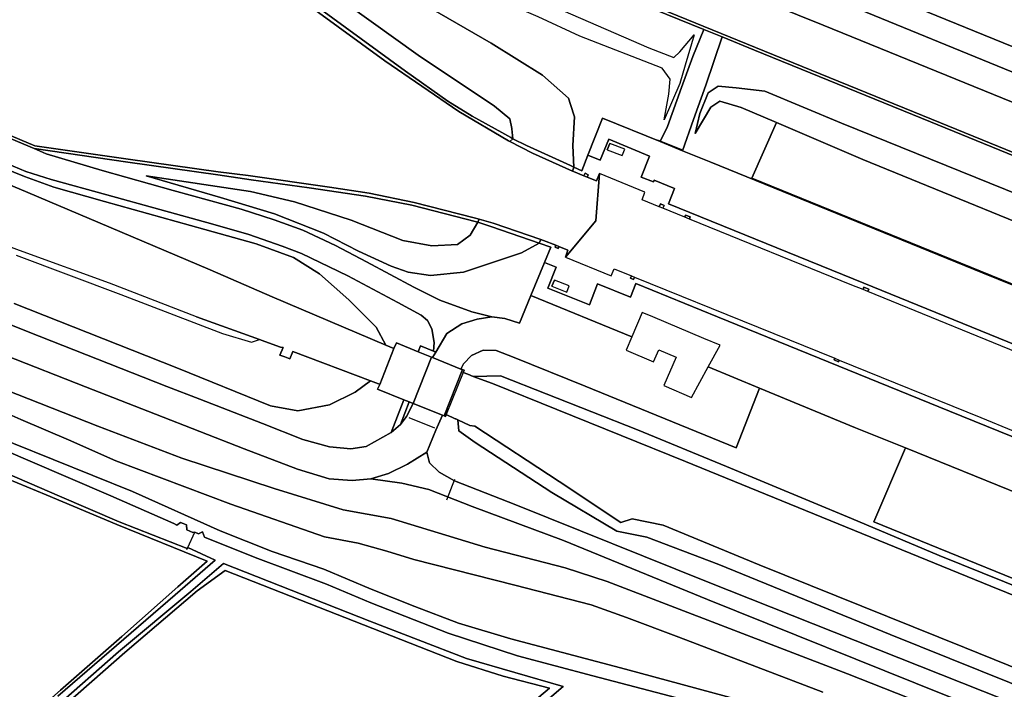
# Model space of a CAD drawing. Extents: x -26035517 to 31750492, y -9237385 to 8160032.
# Tile 196 of 256: x 17687539 to 17853986, y 4218038 to 4331250. Entities that reach past the tile are written whole.
import ezdxf

# ---------------------------------------------------------------- set-up
doc = ezdxf.new("R2010")
doc.units = 0
doc.layers.add('T-25', color=7, linetype='CONTINUOUS')

msp = doc.modelspace()

# ---------------------------------------------------------------- linework, layer by layer
at = {"layer": 'T-25', "color": 9}
for points in [[(17863673, 4319010, 7560), (17819853, 4336968, 7533), (17813684, 4339488, 7525), (17806357, 4342480, 7515), (17780095, 4353206, 7480), (17749750, 4365549, 7490), (17734508, 4371696, 7397), (17713538, 4380191, 7420), (17685111, 4391855, 7487), (17668902, 4398521, 7480), (17647883, 4407073, 7470), (17628791, 4414850, 7473), (17601379, 4426043, 7473), (17578686, 4435369, 7520), (17542998, 4449968, 7493), (17511239, 4462905, 7457), (17484689, 4473699, 7497), (17457273, 4485132, 7490), (17430152, 4496179, 7483)], [(17433643, 4489365, 8010), (17456990, 4479890, 8003), (17483404, 4469105, 8023), (17506022, 4459890, 8017), (17532176, 4449180, 8013), (17553784, 4440356, 8013), (17581400, 4429053, 8007), (17605059, 4419453, 8013), (17624392, 4411567, 8063), (17652790, 4399959, 8063), (17658610, 4397605, 8043), (17671181, 4394311, 7983), (17681703, 4391287, 7903), (17684437, 4390168, 7913), (17711583, 4379159, 7913), (17733778, 4369983, 7917), (17747557, 4362385, 8017), (17755963, 4357882, 8013), (17772522, 4351082, 8037), (17800062, 4339833, 8017), (17806006, 4337406, 8023), (17810615, 4335524, 8027), (17823382, 4330310, 8040), (17858501, 4315984, 8033)], [(17874107, 4301184, 8013), (17841696, 4314432, 7973), (17811947, 4326547, 7957), (17778369, 4340273, 7937), (17751902, 4351165, 7960), (17744784, 4354208, 7993), (17718513, 4365001, 8067), (17697539, 4373558, 8063), (17672710, 4383682, 8033), (17652266, 4392070, 8030), (17633978, 4399533, 8030), (17613730, 4407703, 8013), (17596303, 4414861, 8013), (17578862, 4421973, 8043), (17559729, 4429765, 8033), (17542938, 4436691, 8023), (17525399, 4443809, 8040), (17501517, 4453591, 8000), (17478669, 4462886, 7993), (17456538, 4471966, 7983), (17429703, 4482875, 8017)], [(17620436, 4422727, 7470), (17643420, 4413348, 7407), (17670326, 4402251, 7420), (17691831, 4393514, 7450), (17699339, 4390431, 7427), (17709409, 4386481, 7407), (17720708, 4381720, 7433), (17738995, 4374189, 7383), (17750677, 4369396, 7403), (17767127, 4362701, 7400), (17800623, 4349166, 7437), (17833171, 4335764, 7460), (17863182, 4323529, 7460)], [(17717418, 4281017, 4950), (17702730, 4286704, 4953), (17688109, 4291987, 4953), (17672545, 4297761, 4953), (17657363, 4303376, 4967), (17641606, 4309216, 4970), (17627100, 4314648, 4973), (17612728, 4320032, 4973), (17595350, 4326511, 4977), (17576671, 4333350, 4987), (17560252, 4339549, 4987), (17539343, 4347229, 4940), (17520562, 4354306, 4940), (17505471, 4359871, 4940), (17490741, 4365362, 4947), (17490013, 4365633, 4947), (17476527, 4370905, 4947), (17465858, 4375505, 4953), (17452881, 4381414, 4937), (17436839, 4389613, 4900), (17421473, 4398215, 4807), (17406225, 4407610, 4787), (17397223, 4413458, 4787), (17384518, 4422136, 4853)], [(17477741, 4398648, 5387), (17482127, 4396743, 6290), (17506644, 4386510, 6317), (17530561, 4376472, 6397), (17557479, 4365164, 6387), (17584629, 4353800, 6387), (17607399, 4344224, 6393), (17627507, 4335686, 6403), (17651024, 4325825, 6407), (17675722, 4315451, 6407), (17689966, 4309459, 6433), (17705810, 4307167, 6860), (17721027, 4305045, 6923)], [(17477940, 4399107, 4950), (17482323, 4397203, 6290), (17506837, 4386971, 6317), (17530755, 4376933, 6397), (17557672, 4365625, 6387), (17584822, 4354261, 6387), (17607594, 4344685, 6393), (17627701, 4336147, 6403), (17651217, 4326286, 6407), (17675916, 4315912, 6407), (17690101, 4309945, 6433), (17705880, 4307662, 6860), (17721096, 4305540, 6923)], [(17719760, 4288932, 4820), (17704443, 4295414, 4993), (17688898, 4302023, 5003), (17675135, 4307853, 5003), (17662624, 4313000, 5003), (17647415, 4319502, 5080), (17631315, 4326172, 5027), (17614211, 4333317, 4993), (17595981, 4341111, 4990), (17576997, 4348993, 4990), (17558403, 4356777, 4997), (17536261, 4366099, 5003), (17516552, 4374414, 4983), (17493763, 4383958, 4980), (17477819, 4390643, 4957), (17477580, 4390737, 4957), (17474738, 4391855, 4957), (17473606, 4392714, 4957), (17472892, 4394163, 4957), (17472587, 4395509, 4957), (17472772, 4396612, 4957)], [(17482127, 4396743, 6290), (17480885, 4392758, 6280), (17505284, 4382562, 6233), (17526095, 4373856, 6253), (17545816, 4365633, 6267), (17566532, 4356853, 6273), (17584374, 4349381, 6187), (17608382, 4339302, 6247), (17633285, 4328903, 6230), (17655907, 4319305, 6203), (17679969, 4309188, 6197), (17688583, 4305592, 6313), (17692861, 4304209, 6350), (17702277, 4301614, 6740), (17720203, 4296664, 7810)], [(17712386, 4269244, 9397), (17688992, 4278451, 9033), (17671003, 4285687, 8747), (17654728, 4292245, 8513), (17638221, 4298934, 8247), (17622952, 4305213, 8030), (17602439, 4313559, 7667), (17581507, 4321982, 7363), (17563767, 4329255, 7340), (17540580, 4338662, 7287), (17529344, 4343063, 7293), (17517729, 4347377, 7330), (17502738, 4352737, 7333), (17486995, 4358126, 7310), (17462872, 4366469, 7353), (17451753, 4370380, 7340), (17447517, 4371536, 7327), (17442812, 4372135, 7323), (17439990, 4372553, 7310), (17437333, 4373500, 7300)], [(17666112, 4372562, 5917), (17689022, 4362847, 5873), (17704230, 4356420, 5870), (17709034, 4354385, 6807), (17730316, 4338859, 6900), (17730316, 4338859, 6900), (17737747, 4333475, 6790), (17752771, 4322523, 6823), (17759916, 4317479, 6823), (17764031, 4314945, 6840), (17769037, 4312150, 6827), (17770539, 4311312, 6823), (17770913, 4311123, 6942), (17770378, 4310647, 6844), (17770186, 4310744, 6787), (17761751, 4315710, 6760), (17749278, 4324296, 6757), (17737409, 4332915, 6757), (17730021, 4338455, 6900), (17708786, 4353947, 6807), (17704035, 4355960, 5870), (17688827, 4362387, 5873), (17665918, 4372101, 5917)], [(18084403, 4233252, 7507), (18053362, 4245928, 7533), (18020403, 4259253, 7497), (17991293, 4271118, 7487), (17959458, 4284166, 7490), (17931811, 4295612, 7457), (17897742, 4309441, 7450), (17863182, 4323529, 7460), (17833171, 4335764, 7460), (17800623, 4349166, 7437), (17767127, 4362701, 7400), (17750677, 4369396, 7403)], [(17435562, 4363845, 7120), (17438086, 4365200, 7160), (17441140, 4366102, 7197), (17444205, 4366498, 7213), (17447057, 4366347, 7243), (17450382, 4365720, 7253), (17456854, 4363346, 7257), (17479147, 4355628, 7227), (17508638, 4345316, 7213), (17518185, 4341875, 7210), (17528310, 4338117, 7190), (17539673, 4333618, 7190), (17551451, 4328899, 7217), (17567105, 4322535, 7237), (17581139, 4316780, 7300), (17601972, 4308376, 7613), (17622276, 4299942, 7897), (17641870, 4292010, 8200), (17662211, 4283840, 8500), (17685195, 4274500, 8920), (17698643, 4269164, 9127), (17710504, 4264571, 9277)], [(17749750, 4365549, 7490), (17780095, 4353206, 7480), (17806357, 4342480, 7515), (17813684, 4339488, 7525), (17819853, 4336968, 7533), (17863673, 4319010, 7560), (17906042, 4301644, 7527), (17939505, 4288029, 7570), (17979861, 4271552, 7533), (18019613, 4255409, 7537), (18055514, 4240617, 7537), (18082163, 4229860, 7547)], [(17747557, 4362385, 8017), (17755963, 4357882, 8013), (17772522, 4351082, 8037), (17800062, 4339833, 8017), (17806006, 4337406, 8023), (17810615, 4335524, 8027), (17823382, 4330310, 8040), (17858501, 4315984, 8033), (17893058, 4301843, 7987), (17929053, 4287216, 7963), (17967497, 4271468, 7963), (18003505, 4256733, 7983), (18041313, 4241377, 7967), (18080898, 4225207, 7977)], [(17873918, 4300721, 8013), (17841507, 4313969, 7973), (17811758, 4326084, 7957), (17806266, 4328329, 7954), (17803193, 4329585, 7952), (17778179, 4339810, 7937), (17751712, 4350703, 7960), (17751902, 4351165, 7960), (17778369, 4340273, 7937), (17811947, 4326547, 7957), (17841696, 4314432, 7973), (17874107, 4301184, 8013)], [(18077624, 4218148, 8070), (18050204, 4229327, 7977), (18012833, 4244557, 7997), (17972890, 4260844, 7980), (17939774, 4274349, 8000), (17906473, 4287950, 8013), (17874107, 4301184, 8013), (17841696, 4314432, 7973), (17811947, 4326547, 7957), (17778369, 4340273, 7937), (17751902, 4351165, 7960)], [(18077435, 4217685, 8070), (18050015, 4228864, 7977), (18012644, 4244094, 7997), (17972701, 4260381, 7980), (17939585, 4273886, 8000), (17906284, 4287487, 8013), (17873918, 4300721, 8013), (17841507, 4313969, 7973), (17811758, 4326084, 7957), (17806266, 4328329, 7954), (17803193, 4329585, 7952), (17778179, 4339810, 7937), (17751712, 4350703, 7960)], [(17778179, 4339810, 7937), (17803193, 4329585, 7952), (17801339, 4325026, 8450), (17799434, 4319778, 9093), (17797060, 4313181, 9657), (17795797, 4310646, 9993), (17786045, 4314610, 9940), (17783599, 4308353, 9907), (17782570, 4305720, 9893), (17781243, 4306313, 9710), (17781053, 4309952, 9790), (17781341, 4314847, 9873), (17780664, 4316894, 9797), (17780307, 4317971, 9757), (17775894, 4321898, 9580), (17767232, 4327295, 9307), (17754077, 4334920, 8943)], [(17858501, 4315984, 8033), (17823382, 4330310, 8040), (17810615, 4335524, 8027), (17810615, 4335524, 8027), (17813684, 4339488, 7525), (17819853, 4336968, 7533), (17863673, 4319010, 7560)], [(17738992, 4336710, 6997), (17754896, 4325267, 6913), (17767809, 4316612, 6937), (17770384, 4314508, 6990), (17770734, 4312862, 6993), (17770734, 4312862, 6993), (17770753, 4312774, 6993), (17770913, 4311123, 6942), (17770539, 4311312, 6823), (17769037, 4312150, 6827), (17764031, 4314945, 6840), (17759916, 4317479, 6823), (17752771, 4322523, 6823), (17737747, 4333475, 6790)], [(17754077, 4334920, 8943), (17767232, 4327295, 9307), (17775894, 4321898, 9580), (17780307, 4317971, 9757), (17780664, 4316894, 9797), (17781341, 4314847, 9873), (17781053, 4309952, 9790), (17781243, 4306313, 9710), (17780662, 4306573, 9630), (17773217, 4309960, 7673), (17770913, 4311123, 6942), (17770753, 4312774, 6993), (17770734, 4312862, 6993), (17770384, 4314508, 6990), (17767809, 4316612, 6937), (17754896, 4325267, 6913), (17738992, 4336710, 6997)], [(17754077, 4334920, 8943), (17767232, 4327295, 9307), (17775894, 4321898, 9580), (17780307, 4317971, 9757), (17780664, 4316894, 9797), (17781341, 4314847, 9873), (17781053, 4309952, 9790), (17781243, 4306313, 9710), (17780992, 4305663, 9841), (17774251, 4308692, 7993), (17770378, 4310647, 6844), (17770913, 4311123, 6942), (17770753, 4312774, 6993), (17770734, 4312862, 6993), (17770384, 4314508, 6990), (17767809, 4316612, 6937), (17754896, 4325267, 6913), (17738992, 4336710, 6997)], [(17863182, 4323529, 7460), (17833171, 4335764, 7460)], [(17737409, 4332915, 6757), (17749278, 4324296, 6757), (17761751, 4315710, 6760), (17770186, 4310744, 6787), (17770378, 4310647, 6844), (17774251, 4308692, 7993), (17780992, 4305663, 9841), (17781160, 4305588, 9887), (17782914, 4304861, 9937), (17783470, 4304630, 9953), (17785036, 4303981, 9997), (17785539, 4305252, 9997), (17784921, 4297262, 9999), (17779782, 4291107, 9913), (17780207, 4292304, 9913), (17778689, 4292901, 9902), (17778158, 4293109, 9898), (17776062, 4293933, 9883), (17775663, 4294070, 9770), (17767571, 4296855, 7477), (17765212, 4297501, 6972), (17764374, 4297730, 6793), (17754246, 4300334, 6823), (17746600, 4301916, 6830), (17739934, 4302931, 6840), (17726189, 4304894, 6883), (17721096, 4305540, 6923), (17705880, 4307662, 6860), (17690101, 4309945, 6433), (17675916, 4315912, 6407)], [(17860187, 4273363, 10043), (17830934, 4285281, 9997), (17830115, 4285614, 9996), (17828201, 4286394, 9993), (17800754, 4297553, 9996), (17799966, 4297873, 9996), (17796284, 4299370, 9997), (17795664, 4299622, 9997), (17792752, 4300806, 9997), (17793243, 4302081, 9997), (17785539, 4305252, 9997), (17785036, 4303981, 9997), (17783470, 4304630, 9953), (17782914, 4304861, 9937), (17781160, 4305588, 9887), (17780992, 4305663, 9841), (17774251, 4308692, 7993), (17770378, 4310647, 6844), (17770186, 4310744, 6787), (17761751, 4315710, 6760), (17749278, 4324296, 6757), (17737409, 4332915, 6757)], [(17737747, 4333475, 6790), (17752771, 4322523, 6823), (17759916, 4317479, 6823), (17764031, 4314945, 6840), (17769037, 4312150, 6827), (17770539, 4311312, 6823), (17770913, 4311123, 6942), (17773217, 4309960, 7673), (17780662, 4306573, 9630), (17781243, 4306313, 9710), (17782570, 4305720, 9893), (17783599, 4308353, 9907), (17786045, 4314610, 9940), (17795797, 4310646, 9993), (17799585, 4309106, 10014), (17804384, 4307155, 10040), (17850321, 4288472, 10070), (17907889, 4265185, 10060)], [(17803193, 4329585, 7952), (17801339, 4325026, 8450), (17799434, 4319778, 9093), (17797060, 4313181, 9657), (17795797, 4310646, 9993)], [(17799585, 4309106, 10014), (17801432, 4314401, 9577), (17803512, 4320207, 8830), (17806266, 4328329, 7954)], [(17907889, 4265185, 10060), (17850321, 4288472, 10070), (17804384, 4307155, 10040), (17799585, 4309106, 10014), (17801432, 4314401, 9577), (17803512, 4320207, 8830), (17806266, 4328329, 7954), (17811758, 4326084, 7957), (17841507, 4313969, 7973), (17873918, 4300721, 8013)], [(17567105, 4322535, 7237), (17581139, 4316780, 7300), (17601972, 4308376, 7613), (17622276, 4299942, 7897), (17641870, 4292010, 8200), (17662211, 4283840, 8500), (17685195, 4274500, 8920), (17698643, 4269164, 9127), (17710504, 4264571, 9277), (17725506, 4258713, 9490), (17734485, 4255251, 9600), (17739872, 4253639, 9687), (17743744, 4253330, 9787), (17746922, 4253616, 9887), (17746922, 4253616, 9887), (17752162, 4252871, 9937), (17756727, 4251838, 9943), (17764017, 4248941, 9990), (17779479, 4243219, 9980), (17803801, 4233234, 9947), (17843855, 4217109, 9873), (17879889, 4202823, 9867)], [(17870942, 4290947, 10103), (17830082, 4307592, 10103), (17815455, 4313857, 9996), (17809529, 4316395, 9953), (17805906, 4317501, 9943), (17804373, 4316436, 9960), (17801744, 4312001, 9880), (17802495, 4315379, 9537), (17803950, 4318899, 9007), (17805626, 4319985, 8887), (17808632, 4319749, 8320), (17813506, 4319148, 8017), (17826485, 4313738, 7903), (17869239, 4296476, 7977)], [(17869239, 4296476, 7977), (17826485, 4313738, 7903), (17813506, 4319148, 8017), (17808632, 4319749, 8320), (17805626, 4319985, 8887), (17803950, 4318899, 9007), (17802495, 4315379, 9537), (17801744, 4312001, 9880), (17804373, 4316436, 9960), (17805906, 4317501, 9943), (17809529, 4316395, 9953), (17815455, 4313857, 9996), (17811313, 4304465, 10048), (17833044, 4295617, 10107), (17878935, 4276983, 10170)], [(17870942, 4290947, 10103), (17830082, 4307592, 10103), (17815455, 4313857, 9996), (17809529, 4316395, 9953), (17805906, 4317501, 9943), (17804373, 4316436, 9960), (17801744, 4312001, 9880), (17802495, 4315379, 9537), (17803950, 4318899, 9007), (17805626, 4319985, 8887), (17808632, 4319749, 8320), (17813506, 4319148, 8017), (17826485, 4313738, 7903), (17869239, 4296476, 7977)], [(17675916, 4315912, 6407), (17690101, 4309945, 6433), (17705880, 4307662, 6860), (17721096, 4305540, 6923), (17726189, 4304894, 6883), (17726189, 4304894, 6883), (17739934, 4302931, 6840), (17746600, 4301916, 6830), (17754246, 4300334, 6823), (17764374, 4297730, 6793), (17765212, 4297501, 6972), (17765004, 4297001, 6945), (17764767, 4297080, 6880), (17753836, 4299869, 6827), (17746019, 4301394, 6807), (17736473, 4302847, 6773), (17726694, 4304181, 6793), (17721027, 4305045, 6923), (17705810, 4307167, 6860), (17689966, 4309459, 6433), (17675722, 4315451, 6407)], [(17675722, 4315451, 6407), (17689966, 4309459, 6433), (17692013, 4308587, 6423), (17701507, 4305737, 6713), (17713492, 4302385, 7423), (17725000, 4299194, 8190), (17730572, 4297409, 8470), (17735422, 4295646, 8830), (17740902, 4293069, 9083), (17746170, 4290326, 9457), (17754173, 4286056, 9743), (17758560, 4283812, 9930), (17763983, 4281859, 10017), (17767358, 4281031, 10017), (17767358, 4281031, 10017), (17764886, 4280643, 10010), (17762297, 4279847, 10037), (17759737, 4278199, 10023), (17757861, 4275037, 10063), (17757476, 4275197, 10063), (17757618, 4276645, 10050), (17757192, 4278970, 9990), (17756503, 4280415, 9933), (17755398, 4281301, 9897), (17751453, 4283425, 9810), (17742996, 4287955, 9377), (17735163, 4291719, 8850), (17731935, 4292983, 8633), (17726250, 4294932, 8240), (17720203, 4296664, 7810), (17702277, 4301614, 6740), (17692861, 4304209, 6350), (17688583, 4305592, 6313), (17679969, 4309188, 6197)], [(17575641, 4313187, 7177), (17587336, 4308126, 7160), (17596464, 4303921, 7137), (17607656, 4298366, 7093), (17620663, 4291654, 6913), (17635302, 4283796, 6863), (17649544, 4276741, 6827), (17662938, 4270185, 6827), (17672061, 4265735, 6857), (17686505, 4259621, 6867), (17706613, 4251476, 6837), (17721418, 4244859, 6793), (17730200, 4241325, 6847), (17738939, 4238353, 6857), (17746958, 4234978, 6857), (17754351, 4232013, 6780), (17761746, 4229236, 6900), (17770549, 4226592, 6827), (17789930, 4221470, 6850), (17811806, 4215531, 7290), (17834627, 4209549, 7707), (17849735, 4205034, 8157), (17860747, 4201420, 8260)], [(17575641, 4313187, 7177), (17587336, 4308126, 7160), (17596464, 4303921, 7137), (17607656, 4298366, 7093), (17620663, 4291654, 6913), (17635302, 4283796, 6863), (17649544, 4276741, 6827), (17662938, 4270185, 6827), (17672061, 4265735, 6857), (17686505, 4259621, 6867), (17706613, 4251476, 6837), (17721418, 4244859, 6793), (17730200, 4241325, 6847), (17738939, 4238353, 6857), (17746958, 4234978, 6857), (17754351, 4232013, 6780), (17761746, 4229236, 6900), (17770549, 4226592, 6827), (17789930, 4221470, 6850), (17811806, 4215531, 7290), (17834627, 4209549, 7707), (17849735, 4205034, 8157), (17860747, 4201420, 8260)], [(17860747, 4201420, 8260), (17849735, 4205034, 8157), (17834627, 4209549, 7707), (17811806, 4215531, 7290), (17789930, 4221470, 6850), (17770549, 4226592, 6827), (17761746, 4229236, 6900), (17754351, 4232013, 6780), (17746958, 4234978, 6857), (17738939, 4238353, 6857), (17730200, 4241325, 6847), (17721418, 4244859, 6793), (17706613, 4251476, 6837), (17686505, 4259621, 6867), (17672061, 4265735, 6857), (17662938, 4270185, 6827), (17649544, 4276741, 6827), (17635302, 4283796, 6863), (17620663, 4291654, 6913), (17607656, 4298366, 7093), (17596464, 4303921, 7137), (17587336, 4308126, 7160), (17575641, 4313187, 7177)], [(17815455, 4313857, 9996), (17811313, 4304465, 10048)], [(17672919, 4311008, 6227), (17688347, 4304747, 6263), (17693294, 4302910, 6313), (17701890, 4300495, 6733), (17718848, 4295760, 7593), (17727518, 4293379, 8217), (17733842, 4291019, 8660), (17738227, 4288256, 8953), (17743174, 4283910, 9297), (17747810, 4279258, 9733), (17749441, 4276237, 9725), (17730223, 4284385, 4880), (17719760, 4288932, 4820), (17704443, 4295414, 4993), (17688898, 4302023, 5003), (17675135, 4307853, 5003)], [(17672919, 4311008, 6227), (17688347, 4304747, 6263), (17693294, 4302910, 6313), (17701890, 4300495, 6733), (17718848, 4295760, 7593), (17727518, 4293379, 8217), (17733842, 4291019, 8660), (17738227, 4288256, 8953), (17743174, 4283910, 9297), (17747810, 4279258, 9733), (17749441, 4276237, 9725), (17730223, 4284385, 4880), (17719760, 4288932, 4820), (17704443, 4295414, 4993), (17688898, 4302023, 5003), (17675135, 4307853, 5003)], [(17679969, 4309188, 6197), (17688583, 4305592, 6313), (17692861, 4304209, 6350), (17702277, 4301614, 6740), (17720203, 4296664, 7810), (17720203, 4296664, 7810), (17726250, 4294932, 8240), (17731935, 4292983, 8633), (17735163, 4291719, 8850), (17742996, 4287955, 9377), (17751453, 4283425, 9810), (17755398, 4281301, 9897), (17756503, 4280415, 9933), (17757192, 4278970, 9990), (17757618, 4276645, 10050), (17757476, 4275197, 10063), (17755274, 4276113, 10063), (17754872, 4275102, 10063), (17751244, 4276599, 10063), (17750783, 4275668, 10063), (17749441, 4276237, 9725), (17747810, 4279258, 9733), (17743174, 4283910, 9297), (17738227, 4288256, 8953), (17733842, 4291019, 8660), (17727518, 4293379, 8217), (17718848, 4295760, 7593), (17701890, 4300495, 6733), (17693294, 4302910, 6313), (17688347, 4304747, 6263), (17672919, 4311008, 6227)], [(17860187, 4273363, 10043), (17830934, 4285281, 9997), (17831088, 4285701, 10033), (17830256, 4286002, 10033), (17830115, 4285614, 9996), (17828201, 4286394, 9993), (17800754, 4297553, 9996), (17800754, 4297553, 9996), (17800887, 4297906, 10077), (17800091, 4298204, 10077), (17799966, 4297873, 9996), (17796284, 4299370, 9997), (17796492, 4299830, 10077), (17795883, 4300109, 10067), (17795664, 4299622, 9997), (17792752, 4300806, 9997), (17793243, 4302081, 9997), (17785539, 4305252, 9997), (17785036, 4303981, 9997), (17783470, 4304630, 9953), (17783659, 4305045, 10113), (17783111, 4305294, 10113), (17782914, 4304861, 9937), (17781160, 4305588, 9887), (17780992, 4305663, 9841), (17781243, 4306313, 9710), (17782570, 4305720, 9893), (17783599, 4308353, 9907), (17785652, 4307514, 10003), (17787114, 4311031, 9990), (17794013, 4308184, 9980), (17792614, 4304633, 10007), (17794685, 4303815, 10007), (17794797, 4304143, 10007), (17798239, 4302723, 10037), (17797200, 4300113, 10067), (17830258, 4286682, 10067), (17869813, 4270602, 10083)], [(17906668, 4262366, 10064), (17899675, 4265218, 10123), (17898315, 4261716, 10083), (17895488, 4262835, 10117), (17894572, 4260520, 10120), (17869813, 4270602, 10083), (17830258, 4286682, 10067), (17797200, 4300113, 10067), (17798239, 4302723, 10037), (17794797, 4304143, 10007), (17794685, 4303815, 10007), (17792614, 4304633, 10007), (17794013, 4308184, 9980), (17787114, 4311031, 9990), (17785652, 4307514, 10003), (17783599, 4308353, 9907)], [(17725000, 4299194, 8190), (17713492, 4302385, 7423), (17701507, 4305737, 6713), (17692013, 4308587, 6423), (17689966, 4309459, 6433)], [(17786875, 4309253, 9963), (17787300, 4310343, 9993)], [(17795369, 4310957, 9960), (17799674, 4309204, 10017)], [(17675135, 4307853, 5003), (17688898, 4302023, 5003), (17704443, 4295414, 4993), (17719760, 4288932, 4820), (17730223, 4284385, 4880), (17749441, 4276237, 9725), (17750783, 4275668, 10063), (17748412, 4269595, 10107), (17748205, 4269673, 10055), (17746837, 4270190, 9713), (17733736, 4275137, 6433), (17733228, 4273900, 6360), (17732343, 4274235, 6360), (17731494, 4274556, 6360), (17732079, 4275807, 6403), (17731609, 4275912, 5530), (17728955, 4276839, 4933), (17728083, 4277155, 4934), (17717418, 4281017, 4950), (17702730, 4286704, 4953), (17688109, 4291987, 4953), (17672545, 4297761, 4953)], [(17721027, 4305045, 6923), (17726694, 4304181, 6793)], [(17721096, 4305540, 6923), (17726189, 4304894, 6883)], [(17726189, 4304894, 6883), (17739934, 4302931, 6840), (17746600, 4301916, 6830), (17754246, 4300334, 6823), (17764374, 4297730, 6793), (17765212, 4297501, 6972), (17767571, 4296855, 7477), (17775663, 4294070, 9770), (17776062, 4293933, 9883), (17778158, 4293109, 9898), (17778689, 4292901, 9902), (17780207, 4292304, 9913), (17779782, 4291107, 9913), (17787535, 4287953, 10020), (17788041, 4289137, 10023), (17790941, 4287963, 10024), (17791475, 4287747, 10024), (17812386, 4279282, 10030), (17825339, 4274015, 10036), (17826083, 4273712, 10036), (17850040, 4263970, 10047), (17855485, 4261755, 10048)], [(17779782, 4291107, 9913), (17784921, 4297262, 9999), (17785539, 4305252, 9997)], [(17782914, 4304861, 9937), (17783111, 4305294, 10113), (17783659, 4305045, 10113), (17783470, 4304630, 9953)], [(17889046, 4247103, 10093), (17844746, 4265074, 10057), (17805528, 4280988, 10047), (17791672, 4286633, 10047), (17790795, 4284320, 10047), (17785237, 4286605, 10047), (17783869, 4283042, 9983), (17776821, 4285845, 9997), (17778236, 4289419, 10000), (17776253, 4290179, 10000), (17777355, 4292806, 10000), (17775371, 4293483, 9522), (17767346, 4296220, 7587), (17765004, 4297001, 6945), (17764767, 4297080, 6880), (17753836, 4299869, 6827), (17746019, 4301394, 6807), (17736473, 4302847, 6773), (17726694, 4304181, 6793)], [(17795664, 4299622, 9997), (17795883, 4300109, 10067), (17796492, 4299830, 10077), (17796284, 4299370, 9997)], [(17725000, 4299194, 8190), (17730572, 4297409, 8470), (17735422, 4295646, 8830), (17740902, 4293069, 9083), (17746170, 4290326, 9457), (17754173, 4286056, 9743), (17758560, 4283812, 9930), (17763983, 4281859, 10017), (17767358, 4281031, 10017), (17764886, 4280643, 10010), (17762297, 4279847, 10037), (17759737, 4278199, 10023), (17757861, 4275037, 10063), (17757476, 4275197, 10063), (17755274, 4276113, 10063), (17754872, 4275102, 10063)], [(17799966, 4297873, 9996), (17800091, 4298204, 10077), (17800887, 4297906, 10077), (17800754, 4297553, 9996)], [(17757476, 4275197, 10063), (17757618, 4276645, 10050), (17757192, 4278970, 9990), (17756503, 4280415, 9933), (17755398, 4281301, 9897), (17751453, 4283425, 9810), (17742996, 4287955, 9377), (17735163, 4291719, 8850), (17731935, 4292983, 8633), (17726250, 4294932, 8240), (17720203, 4296664, 7810)], [(17889046, 4247103, 10093), (17844746, 4265074, 10057), (17805528, 4280988, 10047), (17791672, 4286633, 10047), (17790795, 4284320, 10047), (17785237, 4286605, 10047), (17783869, 4283042, 9983), (17776821, 4285845, 9997), (17778236, 4289419, 10000), (17776253, 4290179, 10000), (17776253, 4290179, 10000), (17777355, 4292806, 10000), (17775371, 4293483, 9522), (17775663, 4294070, 9770), (17776062, 4293933, 9883), (17778158, 4293109, 9898), (17778033, 4292786, 9993), (17778564, 4292580, 10033), (17778689, 4292901, 9902), (17780207, 4292304, 9913), (17779782, 4291107, 9913), (17787535, 4287953, 10020), (17788041, 4289137, 10023), (17790941, 4287963, 10024), (17790778, 4287551, 10073), (17791316, 4287341, 10073), (17791475, 4287747, 10024), (17812386, 4279282, 10030), (17825339, 4274015, 10036), (17825222, 4273717, 10043), (17825969, 4273422, 10043), (17826083, 4273712, 10036), (17850040, 4263970, 10047), (17855485, 4261755, 10048)], [(17778689, 4292901, 9902), (17778564, 4292580, 10033), (17778033, 4292786, 9993), (17778158, 4293109, 9898)], [(17686922, 4291426, 4953), (17704639, 4284786, 4920), (17721817, 4278212, 4973), (17726720, 4276717, 4997), (17728083, 4277155, 4934), (17728955, 4276839, 4933), (17731609, 4275912, 5530), (17732079, 4275807, 6403), (17731494, 4274556, 6360), (17732343, 4274235, 6360), (17733228, 4273900, 6360), (17733736, 4275137, 6433), (17746837, 4270190, 9713), (17744232, 4268303, 9737), (17739896, 4266137, 9723), (17734557, 4265142, 9613), (17729959, 4265984, 9510), (17714079, 4272375, 9347), (17686581, 4283267, 8840)], [(17686922, 4291426, 4953), (17704639, 4284786, 4920), (17721817, 4278212, 4973), (17726720, 4276717, 4997), (17728083, 4277155, 4934), (17728955, 4276839, 4933), (17731609, 4275912, 5530), (17732079, 4275807, 6403), (17731494, 4274556, 6360), (17732343, 4274235, 6360), (17733228, 4273900, 6360), (17733736, 4275137, 6433), (17746837, 4270190, 9713), (17744232, 4268303, 9737), (17739896, 4266137, 9723), (17734557, 4265142, 9613), (17729959, 4265984, 9510), (17714079, 4272375, 9347), (17686581, 4283267, 8840)], [(17767358, 4281031, 10017), (17769539, 4280724, 9953), (17772008, 4279949, 9933), (17773961, 4284630, 9932), (17776253, 4290179, 10000)], [(17860595, 4249393, 10060), (17837285, 4258837, 10065), (17828829, 4262263, 10067), (17812617, 4268953, 9947), (17803943, 4272533, 9883), (17803943, 4272533, 9883), (17805959, 4276208, 14377), (17803174, 4277373, 20727), (17794542, 4281024, 18143), (17792772, 4281771, 14203), (17791015, 4277607, 9960), (17773961, 4284630, 9932), (17776253, 4290179, 10000), (17778236, 4289419, 10000), (17776821, 4285845, 9997), (17783869, 4283042, 9983), (17785237, 4286605, 10047), (17790795, 4284320, 10047), (17791672, 4286633, 10047), (17805528, 4280988, 10047), (17844746, 4265074, 10057), (17889046, 4247103, 10093)], [(17730223, 4284385, 4880), (17719760, 4288932, 4820)], [(17791475, 4287747, 10024), (17791316, 4287341, 10073), (17790778, 4287551, 10073), (17790941, 4287963, 10024)], [(17777513, 4286203, 10030), (17777928, 4287232, 10023)], [(17671003, 4285687, 8747), (17688992, 4278451, 9033), (17712386, 4269244, 9397), (17717995, 4267075, 9497), (17728598, 4262988, 9673), (17735394, 4260273, 9740), (17739916, 4259021, 9773), (17743533, 4258715, 9810), (17746107, 4259065, 9897), (17750346, 4261463, 9950), (17751926, 4262835, 10060), (17752921, 4264135, 10063), (17754027, 4266371, 10063), (17759007, 4264380, 10112), (17757885, 4261841, 9973), (17756390, 4258112, 9973), (17753117, 4256123, 9987), (17749894, 4254511, 9920), (17746922, 4253616, 9887), (17743744, 4253330, 9787), (17739872, 4253639, 9687), (17734485, 4255251, 9600), (17725506, 4258713, 9490), (17710504, 4264571, 9277), (17698643, 4269164, 9127), (17685195, 4274500, 8920)], [(17686581, 4283267, 8840), (17714079, 4272375, 9347), (17714079, 4272375, 9347), (17729959, 4265984, 9510), (17734557, 4265142, 9613), (17739896, 4266137, 9723), (17744232, 4268303, 9737), (17746837, 4270190, 9713), (17748205, 4269673, 10055), (17748412, 4269595, 10107), (17748016, 4268771, 10090), (17752493, 4266984, 10090), (17750346, 4261463, 9950), (17746107, 4259065, 9897), (17743533, 4258715, 9810), (17739916, 4259021, 9773), (17735394, 4260273, 9740), (17728598, 4262988, 9673), (17717995, 4267075, 9497), (17712386, 4269244, 9397), (17688992, 4278451, 9033), (17671003, 4285687, 8747)], [(17750783, 4275668, 10063), (17749441, 4276237, 9725), (17730223, 4284385, 4880)], [(17791015, 4277607, 9960), (17773961, 4284630, 9932)], [(17830115, 4285614, 9996), (17830256, 4286002, 10033), (17831088, 4285701, 10033), (17830934, 4285281, 9997)], [(17717418, 4281017, 4950), (17728083, 4277155, 4934), (17728955, 4276839, 4933), (17731609, 4275912, 5530)], [(17750783, 4275668, 10063), (17751244, 4276599, 10063), (17754872, 4275102, 10063), (17757175, 4274184, 10080), (17757300, 4274133, 10063), (17757861, 4275037, 10063)], [(17731609, 4275912, 5530), (17732079, 4275807, 6403), (17731494, 4274556, 6360), (17732343, 4274235, 6360), (17733228, 4273900, 6360), (17733736, 4275137, 6433)], [(17733736, 4275137, 6433), (17746837, 4270190, 9713), (17748205, 4269673, 10055), (17748412, 4269595, 10107)], [(17748412, 4269595, 10107), (17750783, 4275668, 10063)], [(17762118, 4272190, 10092), (17762559, 4273060, 9960), (17763888, 4274501, 9960), (17765861, 4275401, 9870), (17768076, 4275316, 9803), (17771130, 4274139, 9850), (17783115, 4269312, 9893), (17808676, 4258890, 9987), (17812617, 4268953, 9947)], [(17868533, 4230358, 9873), (17842953, 4240670, 9800), (17828164, 4246922, 9813), (17807046, 4255692, 9833), (17791979, 4261906, 9823), (17768837, 4271013, 9767), (17764205, 4270952, 9681), (17763280, 4271304, 9883), (17762519, 4271608, 10077), (17762660, 4271971, 10093), (17762371, 4272088, 10087), (17762118, 4272190, 10092), (17762118, 4272190, 10092), (17762559, 4273060, 9960), (17763888, 4274501, 9960), (17765861, 4275401, 9870), (17768076, 4275316, 9803), (17771130, 4274139, 9850), (17783115, 4269312, 9893), (17808676, 4258890, 9987), (17812617, 4268953, 9947), (17828829, 4262263, 10067), (17837285, 4258837, 10065), (17831954, 4246376, 9953), (17869843, 4230894, 9910)], [(17879170, 4212228, 8507), (17847230, 4225127, 8480), (17812566, 4239090, 8463), (17796312, 4245793, 8517), (17791055, 4246851, 8517), (17789181, 4246252, 8933), (17778723, 4253162, 9023), (17764456, 4262536, 9073), (17763629, 4262665, 9393), (17761592, 4263603, 9917), (17761269, 4263752, 10000), (17761179, 4263793, 10023), (17759643, 4264499, 10077), (17759536, 4264169, 10117), (17759278, 4264272, 10117), (17759007, 4264380, 10112), (17754027, 4266371, 10063), (17757175, 4274184, 10080), (17757300, 4274133, 10063), (17762118, 4272190, 10092), (17762371, 4272088, 10087), (17762660, 4271971, 10093), (17762519, 4271608, 10077), (17763280, 4271304, 9883), (17764205, 4270952, 9681), (17767452, 4269718, 8970), (17800065, 4256561, 9017), (17851700, 4235491, 9000), (17886439, 4221417, 9027)], [(17757300, 4274133, 10063), (17762118, 4272190, 10092), (17762371, 4272088, 10087), (17762660, 4271971, 10093), (17762519, 4271608, 10077)], [(17826083, 4273712, 10036), (17825969, 4273422, 10043), (17825222, 4273717, 10043), (17825339, 4274015, 10036)], [(17767452, 4269718, 8970), (17764205, 4270952, 9681), (17763280, 4271304, 9883), (17762519, 4271608, 10077), (17759643, 4264499, 10077), (17761179, 4263793, 10023), (17761269, 4263752, 10000), (17761592, 4263603, 9917), (17763629, 4262665, 9393), (17764456, 4262536, 9073)], [(17803943, 4272533, 9883), (17812617, 4268953, 9947), (17828829, 4262263, 10067), (17837285, 4258837, 10065), (17860595, 4249393, 10060)], [(17683122, 4269475, 8690), (17700756, 4262525, 9107), (17714936, 4257103, 9390), (17730559, 4251998, 9557), (17742205, 4248403, 9750), (17750353, 4246895, 9923), (17766199, 4242045, 9927), (17779727, 4238593, 9933), (17786877, 4236282, 9907), (17827498, 4220677, 9923), (17882766, 4198871, 9927)], [(17683122, 4269475, 8690), (17700756, 4262525, 9107), (17714936, 4257103, 9390), (17730559, 4251998, 9557), (17742205, 4248403, 9750), (17750353, 4246895, 9923), (17766199, 4242045, 9927), (17779727, 4238593, 9933), (17786877, 4236282, 9907), (17827498, 4220677, 9923), (17882766, 4198871, 9927)], [(17882766, 4198871, 9927), (17827498, 4220677, 9923), (17786877, 4236282, 9907), (17779727, 4238593, 9933), (17766199, 4242045, 9927), (17750353, 4246895, 9923), (17742205, 4248403, 9750), (17730559, 4251998, 9557), (17714936, 4257103, 9390), (17700756, 4262525, 9107), (17683122, 4269475, 8690)], [(17754027, 4266371, 10063), (17753394, 4266624, 10090), (17752493, 4266984, 10090), (17748016, 4268771, 10090), (17748412, 4269595, 10107)], [(17886439, 4221417, 9027), (17851700, 4235491, 9000), (17800065, 4256561, 9017), (17767452, 4269718, 8970), (17764205, 4270952, 9681), (17768837, 4271013, 9767), (17791979, 4261906, 9823), (17807046, 4255692, 9833), (17828164, 4246922, 9813), (17842953, 4240670, 9800), (17868533, 4230358, 9873)], [(17886439, 4221417, 9027), (17851700, 4235491, 9000), (17800065, 4256561, 9017), (17767452, 4269718, 8970), (17764205, 4270952, 9681), (17768837, 4271013, 9767), (17791979, 4261906, 9823), (17807046, 4255692, 9833), (17828164, 4246922, 9813), (17842953, 4240670, 9800), (17868533, 4230358, 9873)], [(18054583, 4153932, 9057), (18026304, 4165128, 8987), (17991538, 4178791, 9013), (17956875, 4192661, 9020), (17920455, 4207626, 9007), (17886439, 4221417, 9027), (17851700, 4235491, 9000), (17800065, 4256561, 9017), (17767452, 4269718, 8970)], [(17823282, 4217583, 7587), (17798952, 4226863, 7273), (17790112, 4230165, 7113), (17784122, 4232315, 7067), (17771227, 4235621, 7087), (17754168, 4239977, 7127), (17749630, 4241412, 7480), (17744770, 4242770, 7577), (17739057, 4243800, 7147), (17723238, 4249349, 7043), (17703799, 4256683, 7160), (17695803, 4260222, 7167), (17687750, 4263652, 7107), (17676539, 4268625, 7107)], [(17823282, 4217583, 7587), (17798952, 4226863, 7273), (17790112, 4230165, 7113), (17784122, 4232315, 7067), (17771227, 4235621, 7087), (17754168, 4239977, 7127), (17749630, 4241412, 7480), (17744770, 4242770, 7577), (17739057, 4243800, 7147), (17723238, 4249349, 7043), (17703799, 4256683, 7160), (17695803, 4260222, 7167), (17687750, 4263652, 7107), (17676539, 4268625, 7107)], [(17676539, 4268625, 7107), (17687750, 4263652, 7107), (17695803, 4260222, 7167), (17703799, 4256683, 7160), (17723238, 4249349, 7043), (17739057, 4243800, 7147), (17744770, 4242770, 7577), (17749630, 4241412, 7480), (17754168, 4239977, 7127), (17771227, 4235621, 7087), (17784122, 4232315, 7067), (17790112, 4230165, 7113), (17798952, 4226863, 7273), (17823282, 4217583, 7587)], [(17754027, 4266371, 10063), (17752921, 4264135, 10063), (17751926, 4262835, 10060), (17750346, 4261463, 9950), (17746107, 4259065, 9897), (17743533, 4258715, 9810), (17739916, 4259021, 9773), (17735394, 4260273, 9740), (17728598, 4262988, 9673), (17717995, 4267075, 9497), (17712386, 4269244, 9397)], [(17750346, 4261463, 9950), (17752493, 4266984, 10090)], [(17753394, 4266624, 10090), (17751926, 4262835, 10060)], [(17759643, 4264499, 10077), (17759536, 4264169, 10117), (17759278, 4264272, 10117), (17759007, 4264380, 10112), (17754027, 4266371, 10063)], [(17746922, 4253616, 9887), (17743744, 4253330, 9787), (17739872, 4253639, 9687), (17734485, 4255251, 9600), (17725506, 4258713, 9490), (17710504, 4264571, 9277)], [(17857466, 4214883, 9893), (17803923, 4236154, 9983), (17771421, 4249216, 10000), (17761018, 4253259, 10017), (17758457, 4254745, 10013), (17756792, 4256322, 9973), (17756390, 4258112, 9973), (17757885, 4261841, 9973), (17759007, 4264380, 10112), (17759278, 4264272, 10117), (17759278, 4264272, 10117), (17759536, 4264169, 10117), (17759643, 4264499, 10077), (17761179, 4263793, 10023), (17761269, 4263752, 10000), (17761592, 4263603, 9917), (17761784, 4261735, 9807), (17764560, 4259762, 9800), (17777491, 4251314, 9880), (17788468, 4244793, 9900), (17793541, 4243783, 9860), (17805725, 4239166, 9897), (17834663, 4227278, 9907), (17875014, 4211091, 9900)], [(18050022, 4138518, 10083), (18005493, 4155962, 10013), (17952471, 4176942, 10027), (17905215, 4195793, 10050), (17857466, 4214883, 9893), (17803923, 4236154, 9983), (17771421, 4249216, 10000), (17761018, 4253259, 10017), (17758457, 4254745, 10013), (17756792, 4256322, 9973), (17756390, 4258112, 9973), (17757885, 4261841, 9973), (17759007, 4264380, 10112)], [(17757722, 4262194, 10030), (17753398, 4263955, 10030)], [(17875014, 4211091, 9900), (17834663, 4227278, 9907), (17805725, 4239166, 9897), (17793541, 4243783, 9860), (17788468, 4244793, 9900), (17777491, 4251314, 9880), (17764560, 4259762, 9800), (17761784, 4261735, 9807), (17761592, 4263603, 9917), (17763629, 4262665, 9393), (17764456, 4262536, 9073), (17778723, 4253162, 9023), (17789181, 4246252, 8933), (17791055, 4246851, 8517), (17796312, 4245793, 8517), (17812566, 4239090, 8463), (17847230, 4225127, 8480), (17879170, 4212228, 8507)], [(17875014, 4211091, 9900), (17834663, 4227278, 9907), (17805725, 4239166, 9897), (17793541, 4243783, 9860), (17788468, 4244793, 9900), (17777491, 4251314, 9880), (17764560, 4259762, 9800), (17761784, 4261735, 9807), (17761592, 4263603, 9917), (17763629, 4262665, 9393), (17764456, 4262536, 9073), (17778723, 4253162, 9023), (17789181, 4246252, 8933), (17791055, 4246851, 8517), (17796312, 4245793, 8517), (17812566, 4239090, 8463), (17847230, 4225127, 8480), (17879170, 4212228, 8507)], [(17798627, 4216576, 5563), (17784438, 4220333, 5650), (17771667, 4223682, 5700), (17759983, 4227538, 5757), (17746885, 4232634, 5760), (17739424, 4235806, 5767), (17727370, 4240306, 5783), (17718786, 4243786, 5723), (17718434, 4244670, 5777), (17717739, 4244308, 5847), (17717118, 4244627, 5977), (17716822, 4244550, 5670), (17715778, 4244974, 5717), (17715721, 4245865, 6053), (17715148, 4246092, 6053), (17714726, 4246260, 6053), (17714077, 4245803, 5727), (17713594, 4246091, 5580), (17702950, 4250723, 5660), (17688911, 4256761, 5617), (17676152, 4262267, 5617)], [(17798627, 4216576, 5563), (17784438, 4220333, 5650), (17771667, 4223682, 5700), (17759983, 4227538, 5757), (17746885, 4232634, 5760), (17739424, 4235806, 5767), (17727370, 4240306, 5783), (17718786, 4243786, 5723), (17718434, 4244670, 5777), (17717739, 4244308, 5847), (17717118, 4244627, 5977), (17716822, 4244550, 5670), (17715778, 4244974, 5717), (17715721, 4245865, 6053), (17715148, 4246092, 6053), (17714726, 4246260, 6053), (17714077, 4245803, 5727), (17713594, 4246091, 5580), (17702950, 4250723, 5660), (17688911, 4256761, 5617), (17676152, 4262267, 5617)], [(17676152, 4262267, 5617), (17688911, 4256761, 5617), (17702950, 4250723, 5660), (17713594, 4246091, 5580), (17714077, 4245803, 5727), (17714726, 4246260, 6053), (17715148, 4246092, 6053), (17715721, 4245865, 6053), (17715778, 4244974, 5717), (17716822, 4244550, 5670), (17717118, 4244627, 5977), (17717739, 4244308, 5847), (17718434, 4244670, 5777), (17718786, 4243786, 5723), (17727370, 4240306, 5783), (17739424, 4235806, 5767), (17746885, 4232634, 5760), (17759983, 4227538, 5757), (17771667, 4223682, 5700), (17784438, 4220333, 5650), (17798627, 4216576, 5563)], [(17764456, 4262536, 9073), (17778723, 4253162, 9023), (17789181, 4246252, 8933)], [(17756390, 4258112, 9973), (17753117, 4256123, 9987), (17749894, 4254511, 9920), (17746922, 4253616, 9887), (17752162, 4252871, 9937), (17756727, 4251838, 9943), (17764017, 4248941, 9990), (17779479, 4243219, 9980), (17803801, 4233234, 9947), (17843855, 4217109, 9873), (17879889, 4202823, 9867), (17915149, 4188892, 9913), (17956296, 4172491, 9963), (18004342, 4153517, 9997), (18048593, 4136014, 9980)], [(17879889, 4202823, 9867), (17843855, 4217109, 9873), (17803801, 4233234, 9947), (17779479, 4243219, 9980), (17764017, 4248941, 9990), (17756727, 4251838, 9943), (17752162, 4252871, 9937), (17746922, 4253616, 9887), (17749894, 4254511, 9920), (17753117, 4256123, 9987), (17756390, 4258112, 9973), (17756792, 4256322, 9973), (17758457, 4254745, 10013), (17761018, 4253259, 10017), (17771421, 4249216, 10000), (17803923, 4236154, 9983), (17857466, 4214883, 9893)], [(17837285, 4258837, 10065), (17831954, 4246376, 9953), (17869843, 4230894, 9910), (17874680, 4243635, 10056)], [(17694419, 4217917, 6253), (17704825, 4226946, 6267), (17714251, 4235381, 6170), (17719237, 4239721, 6070), (17703944, 4245884, 6240), (17691996, 4250940, 6303), (17682169, 4254976, 6377)], [(17694419, 4217917, 6253), (17704825, 4226946, 6267), (17714251, 4235381, 6170), (17719237, 4239721, 6070), (17703944, 4245884, 6240), (17691996, 4250940, 6303), (17682169, 4254976, 6377)], [(17693975, 4216898, 5807), (17713842, 4234039, 5827), (17720565, 4239873, 5827), (17715954, 4242029, 5740), (17715862, 4241822, 5500), (17704373, 4246360, 5500), (17694241, 4250720, 5783), (17683660, 4255239, 5783)], [(17683660, 4255239, 5783), (17694241, 4250720, 5783), (17704373, 4246360, 5500), (17715862, 4241822, 5500), (17715954, 4242029, 5740), (17720565, 4239873, 5827), (17713842, 4234039, 5827), (17693975, 4216898, 5807)], [(17683660, 4255239, 5783), (17694241, 4250720, 5783), (17704373, 4246360, 5500), (17715862, 4241822, 5500), (17715954, 4242029, 5740), (17720565, 4239873, 5827), (17713842, 4234039, 5827), (17693975, 4216898, 5807)], [(17759724, 4250045, 10113), (17761092, 4253580, 10113)], [(17713594, 4246091, 5580), (17714077, 4245803, 5727), (17714726, 4246260, 6053), (17715148, 4246092, 6053), (17715721, 4245865, 6053), (17715778, 4244974, 5717), (17716822, 4244550, 5670)], [(17715785, 4241649, 5910), (17715862, 4241822, 5500), (17715954, 4242029, 5740), (17717118, 4244627, 5977)], [(17751811, 4194924, 5270), (17779423, 4218501, 5290), (17763059, 4223265, 5417), (17746719, 4229541, 5517), (17722010, 4239301, 5700), (17716464, 4234571, 5747), (17704221, 4224392, 5803), (17693474, 4214893, 5820)], [(17693474, 4214893, 5820), (17704221, 4224392, 5803), (17716464, 4234571, 5747), (17722010, 4239301, 5700), (17746719, 4229541, 5517), (17763059, 4223265, 5417), (17779423, 4218501, 5290), (17751811, 4194924, 5270)], [(17693474, 4214893, 5820), (17704221, 4224392, 5803), (17716464, 4234571, 5747), (17722010, 4239301, 5700), (17746719, 4229541, 5517), (17763059, 4223265, 5417), (17779423, 4218501, 5290), (17751811, 4194924, 5270)], [(17730011, 4178522, 5984), (17777128, 4218232, 5990), (17769270, 4220282, 6083), (17761437, 4222739, 6153), (17722275, 4238130, 6113), (17717533, 4234678, 6110), (17705290, 4224271, 6137), (17693701, 4214077, 6177)], [(17730011, 4178522, 5984), (17777128, 4218232, 5990), (17769270, 4220282, 6083), (17761437, 4222739, 6153), (17722275, 4238130, 6113), (17717533, 4234678, 6110), (17705290, 4224271, 6137), (17693701, 4214077, 6177)]]:
    msp.add_polyline3d(points, dxfattribs=at)
for points in [[(17725630, 4356161, 7927), (17733103, 4352984, 7920), (17748416, 4345795, 7953), (17775097, 4334744, 7980), (17793917, 4326510, 8027), (17798128, 4324838, 8087), (17799131, 4325793, 8103), (17801573, 4328678, 8067), (17800021, 4323574, 8590), (17799162, 4320457, 9077), (17796463, 4314311, 9773), (17797282, 4318639, 9767), (17797527, 4321186, 9643), (17796141, 4323032, 9683), (17782222, 4328482, 9723), (17775162, 4331714, 9540), (17760958, 4337849, 9173), (17747647, 4344118, 8783), (17735906, 4350171, 8337), (17725630, 4356161, 7927)], [(17806266, 4328329, 7954), (17803512, 4320207, 8830), (17801432, 4314401, 9577), (17799585, 4309106, 10014), (17795797, 4310646, 9993), (17797060, 4313181, 9657), (17799434, 4319778, 9093), (17801339, 4325026, 8450), (17803193, 4329585, 7952), (17806266, 4328329, 7954)], [(17783599, 4308353, 9907), (17786045, 4314610, 9940), (17795797, 4310646, 9993), (17799585, 4309106, 10014), (17804384, 4307155, 10040), (17850321, 4288472, 10070), (17907889, 4265185, 10060), (17906668, 4262366, 10064), (17899675, 4265218, 10123), (17898315, 4261716, 10083), (17895488, 4262835, 10117), (17894572, 4260520, 10120), (17869813, 4270602, 10083), (17830258, 4286682, 10067), (17797200, 4300113, 10067), (17798239, 4302723, 10037), (17794797, 4304143, 10007), (17794685, 4303815, 10007), (17792614, 4304633, 10007), (17794013, 4308184, 9980), (17787114, 4311031, 9990), (17785652, 4307514, 10003), (17783599, 4308353, 9907)], [(17811313, 4304465, 10048), (17815455, 4313857, 9996), (17830082, 4307592, 10103), (17870942, 4290947, 10103), (17915489, 4273143, 10133), (17911746, 4263624, 10105), (17878935, 4276983, 10170), (17833044, 4295617, 10107), (17811313, 4304465, 10048)], [(17770378, 4310647, 6844), (17770913, 4311123, 6942), (17773217, 4309960, 7673), (17780662, 4306573, 9630), (17781243, 4306313, 9710), (17780992, 4305663, 9841), (17774251, 4308692, 7993), (17770378, 4310647, 6844)], [(17765004, 4297001, 6945), (17763699, 4294818, 6900), (17761530, 4293215, 6867), (17757216, 4293021, 6853), (17752325, 4293909, 6857), (17743568, 4297384, 6800), (17733999, 4300444, 6783), (17726562, 4302229, 6783), (17708915, 4304850, 6937), (17721461, 4301166, 7747), (17730627, 4298407, 8480), (17738881, 4295186, 8930), (17744803, 4292087, 9347), (17750326, 4289568, 9647), (17753220, 4288569, 9833), (17756966, 4288001, 9793), (17762547, 4288570, 9753), (17772384, 4291823, 9837), (17775371, 4293483, 9522), (17777355, 4292806, 10000), (17776253, 4290179, 10000), (17773961, 4284630, 9932), (17772008, 4279949, 9933), (17769539, 4280724, 9953), (17767358, 4281031, 10017), (17763983, 4281859, 10017), (17758560, 4283812, 9930), (17754173, 4286056, 9743), (17746170, 4290326, 9457), (17740902, 4293069, 9083), (17735422, 4295646, 8830), (17730572, 4297409, 8470), (17725000, 4299194, 8190), (17713492, 4302385, 7423), (17701507, 4305737, 6713), (17692013, 4308587, 6423), (17689966, 4309459, 6433), (17705810, 4307167, 6860), (17721027, 4305045, 6923), (17726694, 4304181, 6793), (17736473, 4302847, 6773), (17746019, 4301394, 6807), (17753836, 4299869, 6827), (17764767, 4297080, 6880), (17765004, 4297001, 6945)], [(17786875, 4309253, 9963), (17789411, 4308264, 9993), (17789836, 4309353, 9993), (17787300, 4310343, 9993), (17786875, 4309253, 9963)], [(17765212, 4297501, 6972), (17767571, 4296855, 7477), (17775663, 4294070, 9770), (17775371, 4293483, 9522), (17772384, 4291823, 9837), (17762547, 4288570, 9753), (17756966, 4288001, 9793), (17753220, 4288569, 9833), (17750326, 4289568, 9647), (17744803, 4292087, 9347), (17738881, 4295186, 8930), (17730627, 4298407, 8480), (17721461, 4301166, 7747), (17708915, 4304850, 6937), (17726562, 4302229, 6783), (17733999, 4300444, 6783), (17743568, 4297384, 6800), (17752325, 4293909, 6857), (17757216, 4293021, 6853), (17761530, 4293215, 6867), (17763699, 4294818, 6900), (17765004, 4297001, 6945), (17765212, 4297501, 6972)], [(17775371, 4293483, 9522), (17772384, 4291823, 9837), (17762547, 4288570, 9753), (17756966, 4288001, 9793), (17753220, 4288569, 9833), (17750326, 4289568, 9647), (17744803, 4292087, 9347), (17738881, 4295186, 8930), (17730627, 4298407, 8480), (17721461, 4301166, 7747), (17708915, 4304850, 6937), (17726562, 4302229, 6783), (17733999, 4300444, 6783), (17743568, 4297384, 6800), (17752325, 4293909, 6857), (17757216, 4293021, 6853), (17761530, 4293215, 6867), (17763699, 4294818, 6900), (17765004, 4297001, 6945), (17767346, 4296220, 7587), (17775371, 4293483, 9522)], [(17765212, 4297501, 6972), (17767571, 4296855, 7477), (17775663, 4294070, 9770), (17775371, 4293483, 9522), (17767346, 4296220, 7587), (17765004, 4297001, 6945), (17765212, 4297501, 6972)], [(17777928, 4287232, 10023), (17777513, 4286203, 10030), (17780004, 4285199, 10030), (17780419, 4286229, 10030), (17777928, 4287232, 10023)], [(17803943, 4272533, 9883), (17812617, 4268953, 9947), (17808676, 4258890, 9987), (17783115, 4269312, 9893), (17771130, 4274139, 9850), (17768076, 4275316, 9803), (17765861, 4275401, 9870), (17763888, 4274501, 9960), (17762559, 4273060, 9960), (17762118, 4272190, 10092), (17757300, 4274133, 10063), (17757861, 4275037, 10063), (17759737, 4278199, 10023), (17762297, 4279847, 10037), (17764886, 4280643, 10010), (17767358, 4281031, 10017), (17769539, 4280724, 9953), (17772008, 4279949, 9933), (17773961, 4284630, 9932), (17791015, 4277607, 9960), (17790063, 4275349, 18093), (17794704, 4273391, 18093), (17795569, 4275441, 18150), (17798503, 4274204, 18153), (17796438, 4269384, 14247), (17801126, 4267397, 14313), (17803943, 4272533, 9883)], [(17750783, 4275668, 10063), (17751244, 4276599, 10063), (17754872, 4275102, 10063), (17757175, 4274184, 10080), (17754027, 4266371, 10063), (17753394, 4266624, 10090), (17752493, 4266984, 10090), (17748016, 4268771, 10090), (17748412, 4269595, 10107), (17750783, 4275668, 10063)], [(17754872, 4275102, 10063), (17755274, 4276113, 10063), (17757476, 4275197, 10063), (17757861, 4275037, 10063), (17757300, 4274133, 10063), (17757175, 4274184, 10080), (17754872, 4275102, 10063)], [(17759007, 4264380, 10112), (17754027, 4266371, 10063), (17757175, 4274184, 10080), (17757300, 4274133, 10063), (17762118, 4272190, 10092), (17762371, 4272088, 10087), (17762660, 4271971, 10093), (17762519, 4271608, 10077), (17759643, 4264499, 10077), (17759536, 4264169, 10117), (17759278, 4264272, 10117), (17759007, 4264380, 10112)], [(17754027, 4266371, 10063), (17757175, 4274184, 10080), (17757300, 4274133, 10063), (17762118, 4272190, 10092), (17762371, 4272088, 10087), (17759278, 4264272, 10117), (17759007, 4264380, 10112), (17754027, 4266371, 10063)], [(17759278, 4264272, 10117), (17762371, 4272088, 10087), (17762660, 4271971, 10093), (17762519, 4271608, 10077), (17759643, 4264499, 10077), (17759536, 4264169, 10117), (17759278, 4264272, 10117)], [(17753394, 4266624, 10090), (17751926, 4262835, 10060), (17750346, 4261463, 9950), (17752493, 4266984, 10090), (17753394, 4266624, 10090)], [(17753394, 4266624, 10090), (17754027, 4266371, 10063), (17752921, 4264135, 10063), (17751926, 4262835, 10060), (17753394, 4266624, 10090)], [(17632464, 4209170, 6410), (17624352, 4218097, 6387), (17616195, 4227101, 6381), (17624936, 4236489, 6413), (17639031, 4248661, 6387), (17649968, 4258394, 6357), (17658677, 4265184, 6307), (17662927, 4263430, 6410), (17670840, 4259827, 6450), (17682169, 4254976, 6377), (17691996, 4250940, 6303), (17703944, 4245884, 6240), (17719237, 4239721, 6070), (17714251, 4235381, 6170), (17704825, 4226946, 6267), (17694419, 4217917, 6253), (17682783, 4207581, 6290), (17673041, 4199087, 6287), (17667297, 4194100, 6287), (17632464, 4209170, 6410)], [(17837285, 4258837, 10065), (17860595, 4249393, 10060), (17874680, 4243635, 10056), (17869843, 4230894, 9910), (17831954, 4246376, 9953), (17837285, 4258837, 10065)], [(17692377, 4212990, 6157), (17693701, 4214077, 6177), (17705290, 4224271, 6137), (17717533, 4234678, 6110), (17722275, 4238130, 6113), (17761437, 4222739, 6153), (17769270, 4220282, 6083), (17777128, 4218232, 5990), (17730011, 4178522, 5984), (17711824, 4195248, 6360), (17692377, 4212990, 6157)]]:
    msp.add_polyline3d(points, close=True, dxfattribs=at)

doc.saveas('drawing.dxf')
